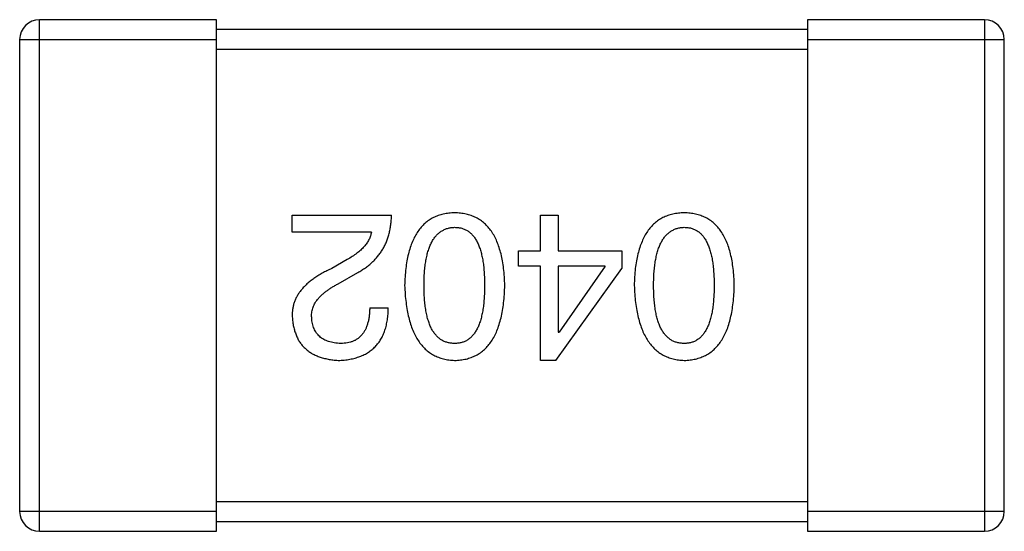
# Model space of a CAD drawing. Header units: millimetres. Extents: x 134 to 283, y 142 to 332.
# Tile 79 of 145: x 213.635 to 214.635, y 180.497 to 181.017. Entities that reach past the tile are written whole.
import ezdxf

# ---------------------------------------------------------------- set-up
doc = ezdxf.new("R2010")
doc.units = ezdxf.units.MM
doc.header["$LTSCALE"] = 0.1
doc.layers.get('0').update_dxf_attribs({"linetype": 'CONTINUOUS'})

msp = doc.modelspace()

# ---------------------------------------------------------------- linework, layer by layer
at = {"color": 7, "linetype": 'Continuous'}
for p, q in [((213.8352, 181.0174), (213.6552, 181.0174)), ((213.6552, 180.4974), (213.6552, 181.0174)), ((213.8352, 180.4974), (213.8352, 181.0174)), ((214.6152, 181.0174), (214.4352, 181.0174)), ((214.4352, 181.0174), (214.4352, 180.4974)), ((214.6152, 181.0174), (214.6152, 180.4974)), ((214.4352, 181.0074), (213.8352, 181.0074)), ((213.6352, 180.9974), (213.8352, 180.9974)), ((213.6352, 180.9974), (213.6352, 180.5174)), ((214.4352, 180.9974), (214.6352, 180.9974)), ((214.6352, 180.5174), (214.6352, 180.9974)), ((213.8352, 180.9874), (214.4352, 180.9874)), ((213.9121, 180.8187), (214.0129, 180.8187)), ((213.9121, 180.8015), (213.9121, 180.8187)), ((214.1641, 180.8187), (214.1821, 180.8187)), ((214.1641, 180.7826), (214.1641, 180.8187)), ((214.1821, 180.8187), (214.1821, 180.7826)), ((213.9924, 180.8015), (213.9121, 180.8015)), ((214.142, 180.7826), (214.1641, 180.7826)), ((214.142, 180.767), (214.142, 180.7826)), ((214.1821, 180.7826), (214.2469, 180.7826)), ((214.2469, 180.7826), (214.2469, 180.7646)), ((213.9678, 180.7736), (213.9523, 180.7646)), ((213.9588, 180.749), (213.9785, 180.7605)), ((214.1641, 180.767), (214.142, 180.767)), ((214.1641, 180.6711), (214.1641, 180.767)), ((214.1797, 180.6711), (214.2469, 180.7646)), ((214.2297, 180.767), (214.1821, 180.767)), ((214.1821, 180.767), (214.1821, 180.6998)), ((214.2297, 180.767), (214.183, 180.6998)), ((213.9908, 180.7244), (214.0096, 180.7244)), ((214.1821, 180.6998), (214.183, 180.6998)), ((214.1797, 180.6711), (214.1641, 180.6711)), ((214.4352, 180.5274), (213.8352, 180.5274)), ((213.8352, 180.5174), (213.6352, 180.5174)), ((214.6352, 180.5174), (214.4352, 180.5174)), ((213.8352, 180.5074), (214.4352, 180.5074)), ((213.6552, 180.4974), (213.8352, 180.4974)), ((214.4352, 180.4974), (214.6152, 180.4974))]:
    msp.add_line(p, q, dxfattribs=at)
for centre, start, end in [((213.6552, 180.9974), 90, 180), ((214.6152, 180.9974), 0, 90), ((213.6552, 180.5174), 180, 270), ((214.6152, 180.5174), 270, 0)]:
    msp.add_arc(centre, 0.02, start, end, dxfattribs=at)
for points, knots in [([(214.077, 180.8211), (214.0751, 180.821), (214.0712, 180.8209), (214.0655, 180.8199), (214.0603, 180.8184), (214.0554, 180.8163), (214.0509, 180.8137), (214.0467, 180.8104), (214.043, 180.8066), (214.0396, 180.8023), (214.0366, 180.7973), (214.034, 180.7918), (214.0318, 180.7858), (214.0299, 180.7792), (214.0284, 180.772), (214.0273, 180.7643), (214.0265, 180.756), (214.0263, 180.7503), (214.0262, 180.7474)], [0, 0, 0, 0, 0.059134, 0.115603, 0.169236, 0.221572, 0.273254, 0.32474, 0.377319, 0.431815, 0.488555, 0.548609, 0.612242, 0.680182, 0.75251, 0.829782, 0.91231, 1, 1, 1, 1]), ([(214.1279, 180.7474), (214.1278, 180.7503), (214.1276, 180.756), (214.1268, 180.7643), (214.1257, 180.772), (214.1242, 180.7792), (214.1223, 180.7858), (214.1201, 180.7918), (214.1175, 180.7974), (214.1144, 180.8023), (214.1111, 180.8067), (214.1073, 180.8104), (214.1032, 180.8137), (214.0987, 180.8163), (214.0938, 180.8184), (214.0885, 180.8199), (214.0829, 180.8209), (214.079, 180.821), (214.077, 180.8211)], [0, 0, 0, 0, 0.087693, 0.170223, 0.247496, 0.319826, 0.387768, 0.451403, 0.511459, 0.568358, 0.622671, 0.675251, 0.726739, 0.778422, 0.830759, 0.884394, 0.940865, 1, 1, 1, 1]), ([(214.3102, 180.8211), (214.3082, 180.821), (214.3043, 180.8209), (214.2987, 180.8199), (214.2934, 180.8184), (214.2885, 180.8163), (214.284, 180.8137), (214.2799, 180.8104), (214.2761, 180.8066), (214.2727, 180.8023), (214.2698, 180.7973), (214.2672, 180.7918), (214.2649, 180.7858), (214.2631, 180.7792), (214.2615, 180.772), (214.2604, 180.7643), (214.2597, 180.756), (214.2595, 180.7503), (214.2594, 180.7474)], [0, 0, 0, 0, 0.059134, 0.115603, 0.169236, 0.221572, 0.273254, 0.32474, 0.377319, 0.431815, 0.488555, 0.548609, 0.612242, 0.680182, 0.75251, 0.829782, 0.91231, 1, 1, 1, 1]), ([(214.361, 180.7474), (214.3609, 180.7503), (214.3607, 180.756), (214.3599, 180.7643), (214.3588, 180.772), (214.3573, 180.7792), (214.3555, 180.7858), (214.3532, 180.7918), (214.3506, 180.7974), (214.3476, 180.8023), (214.3443, 180.8067), (214.3405, 180.8104), (214.3364, 180.8137), (214.3318, 180.8163), (214.3269, 180.8184), (214.3217, 180.8199), (214.3161, 180.8209), (214.3122, 180.821), (214.3102, 180.8211)], [0, 0, 0, 0, 0.087693, 0.170223, 0.247496, 0.319826, 0.387768, 0.451403, 0.511459, 0.568358, 0.622671, 0.675251, 0.726739, 0.778422, 0.830759, 0.884394, 0.940865, 1, 1, 1, 1]), ([(213.9785, 180.7605), (213.9799, 180.7612), (213.9826, 180.7627), (213.9864, 180.7653), (213.99, 180.7679), (213.9932, 180.7708), (213.9963, 180.7738), (213.9991, 180.7771), (214.0017, 180.7804), (214.004, 180.784), (214.006, 180.7877), (214.0078, 180.7917), (214.0093, 180.7957), (214.0105, 180.8), (214.0115, 180.8044), (214.0122, 180.809), (214.0127, 180.8138), (214.0129, 180.817), (214.0129, 180.8187)], [0, 0, 0, 0, 0.065828, 0.130094, 0.192451, 0.254037, 0.313974, 0.373757, 0.433048, 0.492243, 0.551902, 0.611758, 0.672678, 0.734814, 0.798569, 0.863693, 0.930488, 1, 1, 1, 1]), ([(213.9924, 180.8015), (213.9922, 180.8002), (213.9916, 180.7975), (213.99, 180.7938), (213.9879, 180.7901), (213.985, 180.7866), (213.9816, 180.7831), (213.9776, 180.7798), (213.973, 180.7766), (213.9696, 180.7746), (213.9678, 180.7736)], [0, 0, 0, 0, 0.103034, 0.208166, 0.318255, 0.434664, 0.559728, 0.695394, 0.841708, 1, 1, 1, 1]), ([(214.0459, 180.7474), (214.0459, 180.7497), (214.046, 180.7543), (214.0463, 180.7609), (214.0469, 180.767), (214.0478, 180.7727), (214.0488, 180.778), (214.0502, 180.7829), (214.0517, 180.7872), (214.0536, 180.7912), (214.0556, 180.7947), (214.058, 180.7977), (214.0605, 180.8003), (214.0634, 180.8024), (214.0664, 180.8041), (214.0697, 180.8054), (214.0733, 180.8061), (214.0758, 180.8063), (214.077, 180.8064)], [0, 0, 0, 0, 0.094834, 0.184067, 0.267029, 0.344713, 0.417334, 0.484367, 0.546941, 0.604717, 0.65953, 0.710539, 0.759381, 0.806382, 0.853027, 0.900623, 0.949121, 1, 1, 1, 1]), ([(214.077, 180.8064), (214.0783, 180.8063), (214.0807, 180.8062), (214.0841, 180.8056), (214.0874, 180.8044), (214.0904, 180.8027), (214.0931, 180.8006), (214.0956, 180.7981), (214.0979, 180.7951), (214.0999, 180.7916), (214.1017, 180.7876), (214.1032, 180.7832), (214.1045, 180.7784), (214.1056, 180.7731), (214.1064, 180.7673), (214.1069, 180.761), (214.1073, 180.7544), (214.1073, 180.7497), (214.1074, 180.7474)], [0, 0, 0, 0, 0.049766, 0.097012, 0.143225, 0.188786, 0.235079, 0.282962, 0.333687, 0.387747, 0.445963, 0.508657, 0.576545, 0.649868, 0.72822, 0.812712, 0.903543, 1, 1, 1, 1]), ([(214.279, 180.7474), (214.2791, 180.7497), (214.2791, 180.7543), (214.2795, 180.7609), (214.2801, 180.767), (214.2809, 180.7727), (214.282, 180.778), (214.2833, 180.7829), (214.2849, 180.7872), (214.2867, 180.7912), (214.2888, 180.7947), (214.2911, 180.7977), (214.2937, 180.8003), (214.2965, 180.8024), (214.2996, 180.8041), (214.3029, 180.8054), (214.3065, 180.8061), (214.3089, 180.8063), (214.3102, 180.8064)], [0, 0, 0, 0, 0.094834, 0.184067, 0.267029, 0.344713, 0.417334, 0.484367, 0.546941, 0.604717, 0.65953, 0.710539, 0.759381, 0.806382, 0.853027, 0.900623, 0.949121, 1, 1, 1, 1]), ([(214.3102, 180.8064), (214.3114, 180.8063), (214.3138, 180.8062), (214.3173, 180.8056), (214.3205, 180.8044), (214.3235, 180.8027), (214.3263, 180.8006), (214.3288, 180.7981), (214.331, 180.7951), (214.333, 180.7916), (214.3348, 180.7876), (214.3364, 180.7832), (214.3376, 180.7784), (214.3387, 180.7731), (214.3395, 180.7673), (214.3401, 180.761), (214.3405, 180.7544), (214.3405, 180.7497), (214.3405, 180.7474)], [0, 0, 0, 0, 0.049766, 0.097012, 0.143225, 0.188786, 0.235079, 0.282962, 0.333687, 0.387747, 0.445963, 0.508657, 0.576545, 0.649868, 0.72822, 0.812712, 0.903543, 1, 1, 1, 1]), ([(213.9523, 180.7646), (213.9506, 180.7638), (213.9473, 180.7623), (213.9425, 180.7598), (213.9382, 180.7572), (213.9341, 180.7545), (213.9304, 180.7517), (213.927, 180.7489), (213.924, 180.7459), (213.9213, 180.7429), (213.919, 180.7398), (213.917, 180.7366), (213.9153, 180.7333), (213.9139, 180.7299), (213.913, 180.7264), (213.9123, 180.7228), (213.912, 180.7191), (213.9121, 180.7166), (213.9121, 180.7154)], [0, 0, 0, 0, 0.082731, 0.161257, 0.236138, 0.307554, 0.375712, 0.440848, 0.502916, 0.562567, 0.619798, 0.675716, 0.73039, 0.78386, 0.837315, 0.890547, 0.944917, 1, 1, 1, 1]), ([(213.9318, 180.7146), (213.9317, 180.7154), (213.9316, 180.717), (213.9318, 180.7194), (213.9322, 180.7218), (213.9328, 180.7241), (213.9337, 180.7264), (213.9348, 180.7287), (213.9361, 180.7309), (213.9377, 180.733), (213.9395, 180.7352), (213.9416, 180.7373), (213.9439, 180.7393), (213.9464, 180.7414), (213.9492, 180.7433), (213.9522, 180.7453), (213.9554, 180.7472), (213.9577, 180.7484), (213.9588, 180.749)], [0, 0, 0, 0, 0.052237, 0.103888, 0.155485, 0.207395, 0.259864, 0.31356, 0.369176, 0.4266, 0.486836, 0.550048, 0.61567, 0.685271, 0.75824, 0.834614, 0.915635, 1, 1, 1, 1]), ([(214.0262, 180.7474), (214.0264, 180.7443), (214.0266, 180.7385), (214.0275, 180.73), (214.0287, 180.7221), (214.0302, 180.7148), (214.0321, 180.708), (214.0344, 180.7018), (214.037, 180.6961), (214.04, 180.691), (214.0434, 180.6865), (214.0471, 180.6826), (214.0512, 180.6792), (214.0557, 180.6764), (214.0605, 180.6742), (214.0657, 180.6726), (214.0713, 180.6715), (214.0751, 180.6712), (214.077, 180.6711)], [0, 0, 0, 0, 0.088475, 0.171606, 0.249595, 0.322626, 0.391327, 0.455765, 0.516374, 0.573675, 0.628522, 0.681161, 0.732559, 0.783563, 0.83504, 0.887639, 0.942585, 1, 1, 1, 1]), ([(214.077, 180.6883), (214.0758, 180.6884), (214.0733, 180.6885), (214.0698, 180.6892), (214.0664, 180.6903), (214.0633, 180.6919), (214.0605, 180.6941), (214.058, 180.6966), (214.0557, 180.6997), (214.0535, 180.7031), (214.0517, 180.7071), (214.0502, 180.7115), (214.0488, 180.7163), (214.0478, 180.7217), (214.0469, 180.7274), (214.0463, 180.7337), (214.046, 180.7404), (214.0459, 180.745), (214.0459, 180.7474)], [0, 0, 0, 0, 0.050604, 0.098688, 0.145699, 0.191791, 0.238625, 0.286717, 0.337546, 0.391814, 0.449755, 0.512106, 0.579685, 0.652048, 0.730262, 0.814146, 0.904281, 1, 1, 1, 1]), ([(214.1074, 180.7474), (214.1073, 180.745), (214.1073, 180.7404), (214.1069, 180.7337), (214.1064, 180.7274), (214.1056, 180.7217), (214.1045, 180.7164), (214.1032, 180.7115), (214.1017, 180.7071), (214.0999, 180.7032), (214.0979, 180.6997), (214.0956, 180.6966), (214.0931, 180.6941), (214.0904, 180.692), (214.0874, 180.6903), (214.0841, 180.6892), (214.0807, 180.6885), (214.0783, 180.6884), (214.077, 180.6883)], [0, 0, 0, 0, 0.096452, 0.187278, 0.271765, 0.350519, 0.423437, 0.491321, 0.554011, 0.612224, 0.666281, 0.717003, 0.764884, 0.811423, 0.856783, 0.902993, 0.950236, 1, 1, 1, 1]), ([(214.077, 180.6711), (214.079, 180.6712), (214.0829, 180.6714), (214.0885, 180.6724), (214.0938, 180.674), (214.0987, 180.6761), (214.1032, 180.6788), (214.1074, 180.6822), (214.1111, 180.6861), (214.1145, 180.6906), (214.1175, 180.6957), (214.1201, 180.7014), (214.1223, 180.7076), (214.1242, 180.7145), (214.1257, 180.7219), (214.1268, 180.7298), (214.1276, 180.7384), (214.1278, 180.7443), (214.1279, 180.7474)], [0, 0, 0, 0, 0.057911, 0.113262, 0.165956, 0.217443, 0.268511, 0.319665, 0.372, 0.426129, 0.483365, 0.543779, 0.607756, 0.676562, 0.749704, 0.827713, 0.911177, 1, 1, 1, 1]), ([(214.2594, 180.7474), (214.2595, 180.7443), (214.2598, 180.7385), (214.2606, 180.73), (214.2618, 180.7221), (214.2634, 180.7148), (214.2653, 180.708), (214.2675, 180.7018), (214.2702, 180.6961), (214.2732, 180.691), (214.2765, 180.6865), (214.2803, 180.6826), (214.2844, 180.6792), (214.2888, 180.6764), (214.2937, 180.6742), (214.2989, 180.6726), (214.3044, 180.6715), (214.3082, 180.6712), (214.3102, 180.6711)], [0, 0, 0, 0, 0.088475, 0.171606, 0.249595, 0.322626, 0.391327, 0.455765, 0.516374, 0.573675, 0.628522, 0.681161, 0.732559, 0.783563, 0.83504, 0.887639, 0.942585, 1, 1, 1, 1]), ([(214.3102, 180.6883), (214.3089, 180.6884), (214.3065, 180.6885), (214.3029, 180.6892), (214.2996, 180.6903), (214.2965, 180.6919), (214.2937, 180.6941), (214.2911, 180.6966), (214.2888, 180.6997), (214.2867, 180.7031), (214.2849, 180.7071), (214.2833, 180.7115), (214.282, 180.7163), (214.2809, 180.7217), (214.2801, 180.7274), (214.2795, 180.7337), (214.2791, 180.7404), (214.2791, 180.745), (214.279, 180.7474)], [0, 0, 0, 0, 0.050604, 0.098688, 0.145699, 0.191791, 0.238625, 0.286717, 0.337546, 0.391814, 0.449755, 0.512106, 0.579685, 0.652048, 0.730262, 0.814146, 0.904281, 1, 1, 1, 1]), ([(214.3102, 180.6711), (214.3122, 180.6712), (214.3161, 180.6714), (214.3217, 180.6724), (214.3269, 180.674), (214.3318, 180.6761), (214.3364, 180.6788), (214.3405, 180.6822), (214.3443, 180.6861), (214.3476, 180.6906), (214.3506, 180.6957), (214.3532, 180.7014), (214.3555, 180.7076), (214.3573, 180.7145), (214.3588, 180.7219), (214.3599, 180.7298), (214.3607, 180.7384), (214.3609, 180.7443), (214.361, 180.7474)], [0, 0, 0, 0, 0.057911, 0.113262, 0.165956, 0.217443, 0.268511, 0.319665, 0.372, 0.426129, 0.483365, 0.543779, 0.607756, 0.676562, 0.749704, 0.827713, 0.911177, 1, 1, 1, 1]), ([(214.3405, 180.7474), (214.3405, 180.745), (214.3405, 180.7404), (214.3401, 180.7337), (214.3395, 180.7274), (214.3387, 180.7217), (214.3376, 180.7164), (214.3364, 180.7115), (214.3348, 180.7071), (214.333, 180.7032), (214.331, 180.6997), (214.3288, 180.6966), (214.3263, 180.6941), (214.3235, 180.692), (214.3205, 180.6903), (214.3173, 180.6892), (214.3138, 180.6885), (214.3114, 180.6884), (214.3102, 180.6883)], [0, 0, 0, 0, 0.096452, 0.187278, 0.271765, 0.350519, 0.423437, 0.491321, 0.554011, 0.612224, 0.666281, 0.717003, 0.764884, 0.811423, 0.856783, 0.902993, 0.950236, 1, 1, 1, 1]), ([(213.9588, 180.6711), (213.9609, 180.6712), (213.9648, 180.6714), (213.9705, 180.6722), (213.9758, 180.6734), (213.9807, 180.675), (213.9852, 180.6769), (213.9894, 180.6793), (213.9932, 180.682), (213.9966, 180.6852), (213.9996, 180.6888), (214.0022, 180.6927), (214.0044, 180.697), (214.0063, 180.7018), (214.0077, 180.7069), (214.0088, 180.7124), (214.0094, 180.7183), (214.0096, 180.7223), (214.0096, 180.7244)], [0, 0, 0, 0, 0.07282, 0.141057, 0.2062, 0.267672, 0.326735, 0.383519, 0.439188, 0.494454, 0.549628, 0.605958, 0.66397, 0.72402, 0.787502, 0.854127, 0.925065, 1, 1, 1, 1]), ([(213.9908, 180.7244), (213.9907, 180.723), (213.9906, 180.7201), (213.9902, 180.716), (213.9896, 180.7122), (213.9887, 180.7087), (213.9876, 180.7054), (213.9864, 180.7025), (213.9848, 180.6998), (213.983, 180.6974), (213.9811, 180.6952), (213.9789, 180.6934), (213.9765, 180.6918), (213.9739, 180.6905), (213.971, 180.6896), (213.968, 180.6889), (213.9647, 180.6884), (213.9624, 180.6884), (213.9613, 180.6883)], [0, 0, 0, 0, 0.082594, 0.15978, 0.232961, 0.301462, 0.365595, 0.426678, 0.484662, 0.540809, 0.595146, 0.648401, 0.702272, 0.757102, 0.813447, 0.872233, 0.934055, 1, 1, 1, 1]), ([(213.9121, 180.7154), (213.9122, 180.7137), (213.9125, 180.7104), (213.9133, 180.7056), (213.9144, 180.7011), (213.9159, 180.697), (213.9176, 180.6931), (213.9197, 180.6895), (213.9222, 180.6863), (213.925, 180.6834), (213.9281, 180.6807), (213.9315, 180.6784), (213.9353, 180.6764), (213.9393, 180.6747), (213.9438, 180.6734), (213.9485, 180.6723), (213.9535, 180.6715), (213.957, 180.6713), (213.9588, 180.6711)], [0, 0, 0, 0, 0.070688, 0.137741, 0.201612, 0.262778, 0.321223, 0.378455, 0.434411, 0.490146, 0.546362, 0.603392, 0.662208, 0.723401, 0.787372, 0.85442, 0.925153, 1, 1, 1, 1]), ([(213.9613, 180.6883), (213.9602, 180.6884), (213.958, 180.6885), (213.9548, 180.6889), (213.9518, 180.6895), (213.949, 180.6902), (213.9465, 180.6912), (213.9441, 180.6923), (213.9419, 180.6937), (213.9399, 180.6952), (213.9382, 180.697), (213.9366, 180.6989), (213.9353, 180.7011), (213.9342, 180.7034), (213.9333, 180.7059), (213.9325, 180.7086), (213.932, 180.7115), (213.9319, 180.7135), (213.9318, 180.7146)], [0, 0, 0, 0, 0.076112, 0.148436, 0.216883, 0.281466, 0.34298, 0.402356, 0.459881, 0.51546, 0.571111, 0.62658, 0.683162, 0.741007, 0.801404, 0.863825, 0.930544, 1, 1, 1, 1])]:
    msp.add_open_spline(points, degree=3, knots=knots, dxfattribs=at)

doc.saveas('drawing.dxf')
